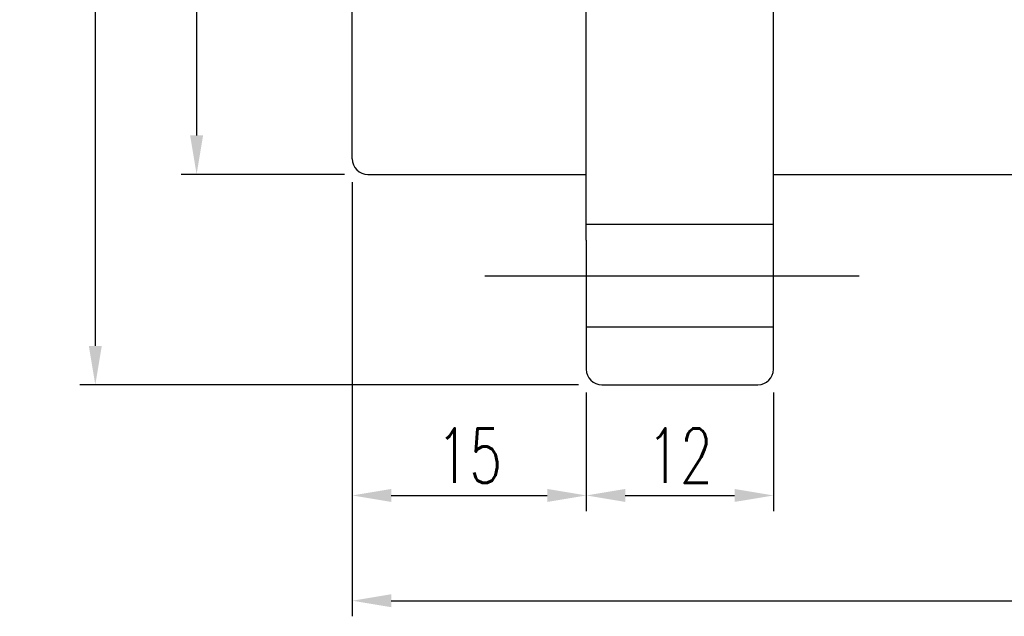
# Model space of a CAD drawing. Header units: millimetres. Extents: x 778 to 1020, y 785 to 920.
# Tile 2 of 48: x 875 to 938, y 801 to 839. Entities that reach past the tile are written whole.
import ezdxf
from ezdxf.lldxf.tags import DXFTag

# ---------------------------------------------------------------- set-up
doc = ezdxf.new("R2010")
doc.units = ezdxf.units.MM
doc.header["$LTSCALE"] = 0.1
doc.layers.get('0').update_dxf_attribs({"linetype": 'CONTINUOUS'})
doc.layers.get('Defpoints').update_dxf_attribs({"linetype": 'CONTINUOUS'})
doc.styles.add('DIM-7', font='SIMPLEX.shx', dxfattribs={"width": 0.7, "bigfont": 'chineset.shx'})
tags = doc.linetypes.add('DASHED', pattern=[25.72, 12.86, -12.86]).pattern_tags.tags
tags[6:7] = [DXFTag(74, 4), DXFTag(75, 0), DXFTag(340, '0'), DXFTag(46, 0.0), DXFTag(50, 0.0), DXFTag(44, 0.0), DXFTag(45, 0.0)]
tags[4:5] = [DXFTag(74, 4), DXFTag(75, 0), DXFTag(340, '0'), DXFTag(46, 0.0), DXFTag(50, 0.0), DXFTag(44, 0.0), DXFTag(45, 0.0)]
doc.dimstyles.new('CNS', dxfattribs={"dimtxt": 3.5, "dimasz": 2.5, "dimexe": 1, "dimexo": 1.5, "dimgap": 0.09, "dimtad": 0, "dimdsep": 46, "dimtxsty": 'DIM-7', "dimcen": 0.09, "dimclrd": 1, "dimclre": 1, "dimclrt": 4, "dimadec": 0, "dimazin": 0, "dimtfac": 1, "dimtix": 1, "dimtmove": 2, "dimatfit": 3, "dimfxl": 1, "dimtvp": 0.971429, "dimtolj": 1, "dimarcsym": 0})

# ---------------------------------------------------------------- blocks, each defined once
blk = doc.blocks.new('*D2')
at = {"lineweight": -2, "transparency": 16777216}
for p, q in [((896.133, 875.972), (885.653, 875.972)), ((886.653, 873.472), (886.653, 831.472)), ((896.133, 828.972), (885.653, 828.972))]:
    blk.add_line(p, q, dxfattribs=at)
at = {"transparency": 16777216}
for points in [[(886.236, 873.472), (887.069, 873.472), (886.653, 875.972)], [(886.236, 831.472), (887.069, 831.472), (886.653, 828.972)]]:
    blk.add_solid(points, dxfattribs=at)
at = {"layer": 'Defpoints', "color": 0, "transparency": 16777216}
for p in [(897.633, 875.972), (886.653, 828.972), (897.633, 828.972)]:
    blk.add_point(p, dxfattribs=at)
at = {"transparency": 16777216, "insert": (884.103, 852.472), "char_height": 3.5, "attachment_point": 5, "rotation": 90, "style": 'DIM-7'}
blk.add_mtext('\\A1;%%C47', dxfattribs=at)
blk = doc.blocks.new('*D3')
at = {"lineweight": -2, "transparency": 16777216}
for p, q in [((896.633, 828.472), (896.633, 807.377)), ((911.633, 814.972), (911.633, 807.377)), ((899.133, 808.377), (909.133, 808.377))]:
    blk.add_line(p, q, dxfattribs=at)
at = {"transparency": 16777216}
for points in [[(899.133, 808.794), (899.133, 807.961), (896.633, 808.377)], [(909.133, 808.794), (909.133, 807.961), (911.633, 808.377)]]:
    blk.add_solid(points, dxfattribs=at)
at = {"layer": 'Defpoints', "color": 0, "transparency": 16777216}
for p in [(896.633, 829.972), (911.633, 816.472), (911.633, 808.377)]:
    blk.add_point(p, dxfattribs=at)
at = {"transparency": 16777216, "insert": (904.133, 810.927), "char_height": 3.5, "attachment_point": 5, "style": 'DIM-7'}
blk.add_mtext('\\A1;15', dxfattribs=at)
blk = doc.blocks.new('*D4')
at = {"lineweight": -2, "transparency": 16777216}
for p, q in [((911.633, 814.972), (911.633, 807.377)), ((923.633, 814.972), (923.633, 807.377)), ((914.133, 808.377), (921.133, 808.377))]:
    blk.add_line(p, q, dxfattribs=at)
at = {"transparency": 16777216}
for points in [[(914.133, 808.794), (914.133, 807.961), (911.633, 808.377)], [(921.133, 808.794), (921.133, 807.961), (923.633, 808.377)]]:
    blk.add_solid(points, dxfattribs=at)
at = {"layer": 'Defpoints', "color": 0, "transparency": 16777216}
for p in [(911.633, 816.472), (923.633, 816.472), (923.633, 808.377)]:
    blk.add_point(p, dxfattribs=at)
at = {"transparency": 16777216, "insert": (917.633, 810.927), "char_height": 3.5, "attachment_point": 5, "style": 'DIM-7'}
blk.add_mtext('\\A1;12', dxfattribs=at)
blk = doc.blocks.new('*D5')
at = {"lineweight": -2, "transparency": 16777216}
for p, q in [((896.633, 828.472), (896.633, 800.624)), ((1004.633, 828.472), (1004.633, 800.624)), ((899.133, 801.624), (1002.133, 801.624))]:
    blk.add_line(p, q, dxfattribs=at)
at = {"transparency": 16777216}
for points in [[(899.133, 802.04), (899.133, 801.207), (896.633, 801.624)], [(1002.133, 802.04), (1002.133, 801.207), (1004.633, 801.624)]]:
    blk.add_solid(points, dxfattribs=at)
at = {"layer": 'Defpoints', "color": 0, "transparency": 16777216}
for p in [(896.633, 829.972), (1004.633, 829.972), (1004.633, 801.624)]:
    blk.add_point(p, dxfattribs=at)
at = {"transparency": 16777216, "insert": (950.633, 804.174), "char_height": 3.5, "attachment_point": 5, "style": 'DIM-7'}
blk.add_mtext('\\A1;108', dxfattribs=at)
blk = doc.blocks.new('*D10')
at = {"lineweight": -2, "transparency": 16777216}
for p, q in [((911.133, 889.472), (879.159, 889.472)), ((880.159, 886.972), (880.159, 817.972)), ((911.133, 815.472), (879.159, 815.472))]:
    blk.add_line(p, q, dxfattribs=at)
at = {"transparency": 16777216}
for points in [[(879.742, 886.972), (880.575, 886.972), (880.159, 889.472)], [(879.742, 817.972), (880.575, 817.972), (880.159, 815.472)]]:
    blk.add_solid(points, dxfattribs=at)
at = {"layer": 'Defpoints', "color": 0, "transparency": 16777216}
for p in [(912.633, 889.472), (880.159, 815.472), (912.633, 815.472)]:
    blk.add_point(p, dxfattribs=at)
at = {"transparency": 16777216, "insert": (877.609, 852.472), "char_height": 3.5, "attachment_point": 5, "rotation": 90, "style": 'DIM-7'}
blk.add_mtext('\\A1;%%C74', dxfattribs=at)

msp = doc.modelspace()

# ---------------------------------------------------------------- linework, layer by layer
at = {"linetype": 'Continuous'}
for p, q in [((923.633, 816.472), (923.633, 888.472)), ((911.633, 824.746), (911.633, 880.198)), ((896.633, 829.972), (896.633, 874.972)), ((897.633, 828.972), (911.633, 828.972)), ((923.633, 828.972), (1003.633, 828.972)), ((911.633, 824.746), (911.633, 816.472)), ((912.633, 815.472), (922.633, 815.472))]:
    msp.add_line(p, q, dxfattribs=at)
at = {"linetype": 'DASHED'}
for p, q in [((911.633, 825.772), (923.633, 825.772)), ((923.633, 819.172), (911.633, 819.172))]:
    msp.add_line(p, q, dxfattribs=at)
at = {"ltscale": 5}
msp.add_line((905.133, 822.472), (929.133, 822.472), dxfattribs=at)
at = {"linetype": 'Continuous'}
for centre, start, end in [((897.633, 829.972), 180, 270), ((912.633, 816.472), 180, 270), ((922.633, 816.472), 270, 0)]:
    msp.add_arc(centre, 1, start, end, dxfattribs=at)

# ---------------------------------------------------------------- dimensions: what is measured, and where the dimension line sits
for base, p1, p2, picture, middle in [((880.159, 815.472), (912.633, 889.472), (912.633, 815.472), '*D10', (877.609, 852.472)), ((886.653, 828.972), (897.633, 875.972), (897.633, 828.972), '*D2', (884.103, 852.472))]:
    dim = msp.add_linear_dim(base=base, p1=p1, p2=p2, angle=90, text='%%C<>', dimstyle='CNS', override={"dimgap": 0.8, "dimtad": 1, "dimclrd": 256, "dimclre": 256, "dimclrt": 256, "dimadec": 2, "dimazin": 2, "dimtmove": 1, "dimatfit": 0})
    dim.commit()
    dim.dimension.update_dxf_attribs({"geometry": picture, "text_midpoint": middle})
for base, p2, picture, middle in [((911.633, 808.377), (911.633, 816.472), '*D3', (904.133, 810.927)), ((1004.633, 801.624), (1004.633, 829.972), '*D5', (950.633, 804.174))]:
    dim = msp.add_linear_dim(base=base, p1=(896.633, 829.972), p2=p2, dimstyle='CNS', override={"dimgap": 0.8, "dimtad": 1, "dimclrd": 256, "dimclre": 256, "dimclrt": 256, "dimadec": 2, "dimazin": 2, "dimtmove": 1, "dimatfit": 0})
    dim.commit()
    dim.dimension.update_dxf_attribs({"geometry": picture, "text_midpoint": middle})
dim = msp.add_linear_dim(base=(923.633, 808.377), p1=(911.633, 816.472), p2=(923.633, 816.472), dimstyle='CNS', override={"dimgap": 0.8, "dimtad": 1, "dimclrd": 256, "dimclre": 256, "dimclrt": 256, "dimadec": 2, "dimazin": 2, "dimtmove": 1, "dimatfit": 0})
dim.commit()
dim.dimension.update_dxf_attribs({"geometry": '*D4', "text_midpoint": (917.633, 808.377), "dimtype": 160})

doc.saveas('drawing.dxf')
